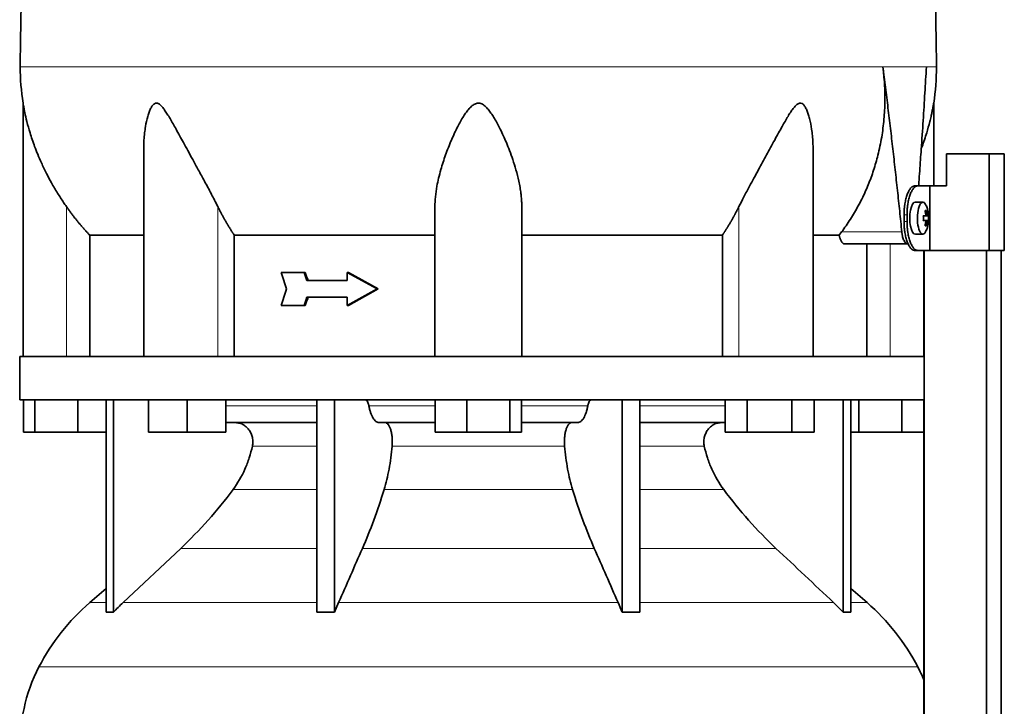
# Model space of a CAD drawing. Header units: millimetres. Extents: x 441 to 1325, y -1124 to 1309.
# Tile 22 of 26: x 949 to 1255, y 382 to 595. Entities that reach past the tile are written whole.
import ezdxf

# ---------------------------------------------------------------- set-up
doc = ezdxf.new("R2010")
doc.units = ezdxf.units.MM
for name, color, linetype in [('LOW_334-1', 7, 'Continuous'), ('M5X8_UNI7687', 7, 'Continuous'), ('VSI344-454_TERMI', 7, 'Continuous'), ('VSI344-454_TESTA', 7, 'Continuous'), ('VSI344_DIFFUSORE', 7, 'Continuous')]:
    doc.layers.add(name, color=color, linetype=linetype)

# ---------------------------------------------------------------- blocks, each defined once
blk = doc.blocks.new('SE3')
at = {"layer": 'LOW_334-1', "color": 7, "linetype": 'Continuous', "lineweight": 35}
for p, q in [((1230.29, 523.51), (1230.29, 490.51)), ((1230.36, 523.51), (1230.36, 281.51)), ((1249.75, 281.51), (1249.75, 523.51)), ((1254.3, 281.51), (1254.3, 523.51)), ((1230.35, 477.01), (1230.35, 490.51)), ((1230.29, 477.01), (1230.29, 281.51))]:
    blk.add_line(p, q, dxfattribs=at)
at = {"layer": 'M5X8_UNI7687', "color": 7, "linetype": 'Continuous', "lineweight": 35}
for p, q in [((1230.01, 538.44), (1227.66, 538.51)), ((1231.17, 535.84), (1230.76, 535.54)), ((1230.13, 534.16), (1230.72, 534.22)), ((1230.72, 532.8), (1230.13, 532.85)), ((1231.73, 534.2), (1230.14, 534.08)), ((1231.73, 532.81), (1230.14, 532.93)), ((1231.17, 531.17), (1230.76, 531.48)), ((1227.66, 528.51), (1230.01, 528.58))]:
    blk.add_line(p, q, dxfattribs=at)
at = {"layer": 'M5X8_UNI7687', "color": 4, "linetype": 'Continuous', "lineweight": 9}
for p, q in [((1230.13, 534.16), (1230.71, 534.22)), ((1230.71, 532.8), (1230.13, 532.85)), ((1231.54, 534.22), (1230.14, 534.09)), ((1230.14, 532.92), (1231.54, 532.8)), ((1230.88, 534.67), (1231.36, 534.72)), ((1231.36, 532.3), (1230.87, 532.34))]:
    blk.add_line(p, q, dxfattribs=at)
at = {"layer": 'M5X8_UNI7687', "color": 7, "linetype": 'Continuous', "lineweight": 35}
for centre, radius, start, end in [((1221.82, 533.51), 10, 337.7946, 22.2054), ((1222.14, 533.51), 9.62, 355.8727, 4.1273)]:
    blk.add_arc(centre, radius, start, end, dxfattribs=at)
for centre, major_axis, ratio, start_param, end_param in [((1229.99, 533.51), (0, -4.93), 0.34202, 2.444185, 6.283185), ((1227.64, 533.51), (0, 5), 0.34202, 0, 3.151709), ((1223.89, 530.44), (7.67, 5.19), 0.199978, 0.212267, 0.361959), ((1221.88, 533.51), (0, 10), 0.906308, 4.833518, 4.948078), ((1221.78, 533.51), (0, 10), 0.965926, 4.833518, 4.948078), ((1221.83, 533.35), (9.97, 0.82), 0.029809, 0.468971, 0.583531), ((1224.94, 533.51), (0, -9.26), 0.562348, 1.49595, 1.645642), ((1221.83, 533.66), (9.97, -0.82), 0.029809, -0.583531, -0.468971), ((1221.83, 533.35), (9.97, 0.82), 0.029809, 0.112154, 0.226713), ((1221.83, 533.66), (9.97, -0.82), 0.029809, -0.226713, -0.112154), ((1229.99, 533.51), (0, -4.93), 0.34202, 0, 0.697408), ((1221.88, 533.51), (0, -10), 0.906308, 1.335108, 1.449667), ((1223.89, 536.57), (7.67, -5.19), 0.199978, -0.361959, -0.212267), ((1221.78, 533.51), (0, -10), 0.965926, 1.335108, 1.449667)]:
    blk.add_ellipse(centre, major_axis=major_axis, ratio=ratio, start_param=start_param, end_param=end_param, dxfattribs=at)
for points in [[(1230.71, 534.22), (1230.72, 534.22), (1230.73, 534.22), (1230.75, 534.23), (1230.77, 534.24), (1230.79, 534.26), (1230.81, 534.28), (1230.82, 534.3), (1230.84, 534.33), (1230.85, 534.36), (1230.86, 534.4), (1230.87, 534.44), (1230.88, 534.48), (1230.88, 534.53), (1230.89, 534.57), (1230.89, 534.62), (1230.88, 534.66), (1230.88, 534.7), (1230.88, 534.72)], [(1230.88, 532.3), (1230.88, 532.32), (1230.88, 532.35), (1230.89, 532.4), (1230.89, 532.44), (1230.88, 532.49), (1230.88, 532.53), (1230.87, 532.57), (1230.86, 532.61), (1230.85, 532.65), (1230.84, 532.68), (1230.82, 532.71), (1230.81, 532.74), (1230.79, 532.76), (1230.77, 532.77), (1230.75, 532.79), (1230.73, 532.79), (1230.72, 532.8), (1230.71, 532.8)], [(1231.36, 534.72), (1231.37, 534.7), (1231.37, 534.66), (1231.38, 534.62), (1231.39, 534.57), (1231.4, 534.53), (1231.4, 534.48), (1231.42, 534.44), (1231.43, 534.4), (1231.44, 534.36), (1231.45, 534.33), (1231.46, 534.3), (1231.48, 534.28), (1231.49, 534.26), (1231.5, 534.24), (1231.51, 534.23), (1231.52, 534.22), (1231.53, 534.22), (1231.54, 534.22)], [(1231.54, 532.8), (1231.53, 532.8), (1231.52, 532.79), (1231.51, 532.79), (1231.5, 532.77), (1231.49, 532.76), (1231.48, 532.74), (1231.46, 532.71), (1231.45, 532.68), (1231.44, 532.65), (1231.43, 532.61), (1231.42, 532.57), (1231.4, 532.53), (1231.4, 532.49), (1231.39, 532.44), (1231.38, 532.4), (1231.37, 532.35), (1231.37, 532.32), (1231.36, 532.3)]]:
    blk.add_open_spline(points, degree=3, dxfattribs=at)
at = {"layer": 'VSI344-454_TERMI', "color": 7, "linetype": 'Continuous', "lineweight": 35}
for p, q in [((1250.63, 553.51), (1237.29, 553.51)), ((1237.29, 553.51), (1237.29, 543.51)), ((1255.31, 553.51), (1250.63, 553.51)), ((1250.63, 553.51), (1250.63, 523.51)), ((1255.31, 553.51), (1255.31, 523.51)), ((1227.37, 543.51), (1228.3, 543.51)), ((1228.3, 543.51), (1232.16, 543.51)), ((1232.16, 523.51), (1232.16, 543.51)), ((1232.16, 543.51), (1237.29, 543.51)), ((1224.14, 532.51), (1224.14, 534.51)), ((1225.07, 532.51), (1225.07, 534.51)), ((1228.3, 523.51), (1227.37, 523.51)), ((1228.3, 523.51), (1232.16, 523.51)), ((1250.63, 523.51), (1232.16, 523.51)), ((1255.31, 523.51), (1250.63, 523.51))]:
    blk.add_line(p, q, dxfattribs=at)
at = {"layer": 'VSI344-454_TERMI', "color": 4, "linetype": 'Continuous', "lineweight": 9}
for p, q in [((1224.14, 534.51), (1225.07, 534.51)), ((1225.07, 532.51), (1224.14, 532.51))]:
    blk.add_line(p, q, dxfattribs=at)
at = {"layer": 'VSI344-454_TERMI', "color": 7, "linetype": 'Continuous', "lineweight": 35}
for points, knots in [([(1224.14, 534.51), (1224.14, 534.61), (1224.14, 534.8), (1224.15, 535.1), (1224.16, 535.39), (1224.17, 535.68), (1224.19, 535.97), (1224.21, 536.26), (1224.23, 536.55), (1224.26, 536.83), (1224.29, 537.12), (1224.33, 537.4), (1224.37, 537.68), (1224.44, 538.14), (1224.55, 538.76), (1224.72, 539.51), (1224.92, 540.23), (1225.14, 540.88), (1225.38, 541.48), (1225.64, 542), (1225.91, 542.46), (1226.17, 542.79), (1226.39, 543.04), (1226.59, 543.21), (1226.78, 543.34), (1226.98, 543.44), (1227.18, 543.5), (1227.31, 543.5), (1227.37, 543.51)], [0, 0, 0, 0, 0.020997, 0.041894, 0.062714, 0.083478, 0.10421, 0.124932, 0.145667, 0.166438, 0.187266, 0.208175, 0.229186, 0.250321, 0.312381, 0.374613, 0.43743, 0.499971, 0.5625, 0.625324, 0.687531, 0.7496, 0.791733, 0.833468, 0.874982, 0.916455, 0.958068, 1, 1, 1, 1]), ([(1228.3, 543.51), (1228.26, 543.51), (1228.2, 543.5), (1228.1, 543.49), (1228, 543.47), (1227.9, 543.43), (1227.8, 543.39), (1227.71, 543.34), (1227.61, 543.28), (1227.51, 543.2), (1227.41, 543.12), (1227.31, 543.03), (1227.22, 542.93), (1227.06, 542.75), (1226.84, 542.46), (1226.56, 542), (1226.3, 541.48), (1226.06, 540.88), (1225.84, 540.23), (1225.64, 539.51), (1225.47, 538.76), (1225.34, 538.05), (1225.25, 537.4), (1225.18, 536.84), (1225.13, 536.26), (1225.09, 535.68), (1225.07, 535.1), (1225.07, 534.7), (1225.07, 534.51)], [0, 0, 0, 0, 0.021018, 0.041934, 0.062771, 0.083551, 0.104296, 0.125029, 0.145772, 0.166549, 0.18738, 0.20829, 0.2293, 0.250431, 0.312491, 0.374707, 0.437523, 0.500061, 0.56259, 0.62542, 0.687635, 0.749712, 0.791848, 0.833577, 0.875076, 0.916525, 0.958107, 1, 1, 1, 1]), ([(1227.37, 523.51), (1227.34, 523.51), (1227.27, 523.51), (1227.18, 523.52), (1227.08, 523.55), (1226.98, 523.58), (1226.88, 523.62), (1226.78, 523.68), (1226.69, 523.74), (1226.59, 523.81), (1226.49, 523.89), (1226.39, 523.98), (1226.29, 524.08), (1226.13, 524.26), (1225.91, 524.55), (1225.64, 525.01), (1225.38, 525.54), (1225.14, 526.13), (1224.92, 526.79), (1224.72, 527.5), (1224.55, 528.26), (1224.42, 528.97), (1224.33, 529.61), (1224.26, 530.18), (1224.21, 530.75), (1224.17, 531.33), (1224.15, 531.92), (1224.15, 532.31), (1224.14, 532.51)], [0, 0, 0, 0, 0.021018, 0.041935, 0.062772, 0.083552, 0.104298, 0.125031, 0.145774, 0.166551, 0.187383, 0.208292, 0.229302, 0.250433, 0.312493, 0.374709, 0.437524, 0.500062, 0.56259, 0.62542, 0.687635, 0.749712, 0.791848, 0.833577, 0.875075, 0.916525, 0.958107, 1, 1, 1, 1]), ([(1225.07, 532.51), (1225.07, 532.41), (1225.07, 532.21), (1225.07, 531.92), (1225.08, 531.62), (1225.09, 531.33), (1225.11, 531.04), (1225.13, 530.75), (1225.16, 530.46), (1225.18, 530.18), (1225.21, 529.9), (1225.25, 529.61), (1225.29, 529.34), (1225.36, 528.88), (1225.47, 528.26), (1225.64, 527.5), (1225.84, 526.79), (1226.06, 526.13), (1226.3, 525.54), (1226.56, 525.01), (1226.84, 524.55), (1227.09, 524.22), (1227.31, 523.98), (1227.51, 523.81), (1227.71, 523.67), (1227.9, 523.58), (1228.1, 523.52), (1228.23, 523.51), (1228.3, 523.51)], [0, 0, 0, 0, 0.020997, 0.041894, 0.062713, 0.083478, 0.10421, 0.124932, 0.145667, 0.166438, 0.187266, 0.208174, 0.229186, 0.250321, 0.31238, 0.374613, 0.43743, 0.499972, 0.562502, 0.625326, 0.687533, 0.749602, 0.791735, 0.83347, 0.874983, 0.916456, 0.958069, 1, 1, 1, 1])]:
    blk.add_open_spline(points, degree=3, knots=knots, dxfattribs=at)
at = {"layer": 'VSI344-454_TESTA', "color": 4, "linetype": 'Continuous', "lineweight": 9}
for p, q in [((1231.09, 580.54), (1217.58, 580.54)), ((963.86, 490.51), (963.86, 537.08)), ((1010.89, 490.51), (1010.89, 537.08)), ((1172.82, 490.51), (1172.82, 537.08)), ((1204.72, 529.21), (1223.46, 529.21)), ((1219.86, 490.51), (1219.86, 525.51))]:
    blk.add_line(p, q, dxfattribs=at)
at = {"layer": 'VSI344-454_TESTA', "color": 7, "linetype": 'Continuous', "lineweight": 35}
for p, q in [((950.36, 569.25), (950.36, 490.51)), ((1233.36, 543.51), (1233.36, 569.25)), ((987.85, 554.88), (987.85, 490.51)), ((1195.87, 490.51), (1195.87, 554.88)), ((1078.36, 490.51), (1078.36, 537.08)), ((1105.36, 490.51), (1105.36, 537.08)), ((971.11, 528.21), (971.11, 490.51)), ((1016.02, 528.21), (1016.02, 490.51)), ((1167.69, 528.21), (1167.69, 490.51)), ((1203.99, 528.21), (1195.98, 528.21)), ((1203.99, 528.21), (1204.72, 529.21)), ((1205.63, 525.51), (1225.23, 525.51)), ((1212.61, 525.51), (1212.61, 490.51)), ((1037.69, 516.67), (1030.54, 516.67)), ((1038.08, 516.67), (1037.69, 516.67)), ((1051.08, 514.09), (1038.54, 514.09)), ((1051.46, 516.67), (1051.08, 516.67)), ((1060.37, 511.51), (1051.08, 516.67)), ((1051.08, 516.67), (1051.08, 514.09)), ((1060.76, 511.51), (1051.46, 516.67)), ((1060.37, 511.51), (1051.08, 506.34)), ((1060.76, 511.51), (1051.46, 506.34)), ((1060.76, 511.51), (1060.37, 511.51)), ((1051.08, 508.92), (1038.54, 508.92)), ((1051.08, 508.92), (1051.08, 506.34)), ((1037.69, 506.34), (1030.54, 506.34)), ((1038.08, 506.34), (1037.69, 506.34)), ((1051.46, 506.34), (1051.08, 506.34))]:
    blk.add_line(p, q, dxfattribs=at)
for centre, start, end in [((1025.82, 580.63), 180.0677, 188.5808), ((1157.9, 580.63), 351.4198, 359.9323)]:
    blk.add_arc(centre, 76.32, start, end, dxfattribs=at)
for points, degree, knots in [([(976.6, 716.96), (975.14, 712.09), (971.18, 702.25), (963.92, 687.09), (957.73, 670.74), (953.99, 654.21), (951.77, 638.07), (950.52, 622.1), (949.85, 606.22), (949.64, 592.44), (949.5, 583.89), (949.5, 580.54)], 3, [0, 0, 0, 0, 0.117079, 0.240569, 0.360617, 0.476421, 0.590288, 0.703407, 0.816259, 0.929029, 1, 1, 1, 1]), ([(1207.12, 716.96), (1208.58, 712.09), (1212.54, 702.25), (1219.8, 687.09), (1225.98, 670.74), (1229.73, 654.21), (1231.95, 638.07), (1233.2, 622.1), (1233.87, 606.22), (1234.07, 592.44), (1234.21, 583.89), (1234.21, 580.54)], 3, [0, 0, 0, 0, 0.117079, 0.240569, 0.360617, 0.476421, 0.590288, 0.703407, 0.816259, 0.929029, 1, 1, 1, 1]), ([(1204.72, 529.21), (1205.19, 529.86), (1206.15, 531.15), (1207.48, 533.16), (1208.75, 535.21), (1209.93, 537.31), (1211.04, 539.45), (1212.08, 541.63), (1213.03, 543.86), (1213.9, 546.11), (1214.69, 548.4), (1215.41, 550.72), (1216.32, 554.12), (1217.26, 558.61), (1217.97, 564.2), (1218.25, 569.73), (1218.15, 575.17), (1217.77, 578.76), (1217.58, 580.54)], 3, [0, 0, 0, 0, 0.045711, 0.091341, 0.13689, 0.182361, 0.227753, 0.273067, 0.318303, 0.363461, 0.408543, 0.453547, 0.498475, 0.603623, 0.706356, 0.806668, 0.904552, 1, 1, 1, 1]), ([(1228.67, 543.51), (1228.7, 543.89), (1228.81, 545.45), (1229.01, 548.15), (1229.25, 551.56), (1229.62, 556.78), (1230.08, 563.71), (1230.61, 572.26), (1230.93, 577.82), (1231.09, 580.54)], 3, [0.2784568, 0.2784568, 0.2784568, 0.2784568, 0.3008671, 0.3697767, 0.4361634, 0.5000272, 0.6747049, 0.8413625, 1, 1, 1, 1]), ([(963.86, 537.08), (963.55, 537.53), (962.93, 538.43), (962, 539.84), (961.06, 541.33), (960.12, 542.89), (958.96, 544.91), (957.57, 547.51), (956.15, 550.46), (954.94, 553.27), (953.72, 556.39), (952.56, 559.8), (951.58, 563.35), (950.97, 565.96), (950.66, 567.56), (950.49, 568.48), (950.39, 569.06), (950.36, 569.25), (950.36, 569.25)], 3, [0, 0, 0, 0, 0.0207315, 0.0423915, 0.0649855, 0.0885178, 0.1129927, 0.1557981, 0.2041241, 0.2433105, 0.2789295, 0.3409942, 0.392778, 0.4359518, 0.4604978, 0.4716154, 0.4871189, 0.4999917, 0.4999917, 0.4999917, 0.4999917]), ([(1010.89, 537.08), (1010.68, 537.52), (1010.24, 538.4), (1009.53, 539.77), (1008.72, 541.32), (1007.79, 543.08), (1006.47, 545.51), (1004.9, 548.4), (1003.16, 551.56), (1001.62, 554.38), (1000.26, 556.88), (999.05, 559.09), (997.67, 561.6), (996.41, 563.85), (995.22, 565.83), (994.4, 567.07), (993.61, 568.11), (992.81, 568.91), (991.97, 569.33), (991.16, 569.14), (990.51, 568.48), (989.98, 567.56), (989.51, 566.42), (988.92, 564.56), (988.46, 562.39), (988.11, 559.91), (987.92, 557.74), (987.85, 556.03), (987.85, 555.07), (987.85, 554.88)], 3, [0, 0, 0, 0, 0.020247, 0.0413012, 0.0631676, 0.0911499, 0.1206822, 0.1725651, 0.2189806, 0.2600001, 0.2962057, 0.3283254, 0.3570821, 0.4069553, 0.4285992, 0.4484587, 0.4665056, 0.4826091, 0.4971306, 0.5113122, 0.5266668, 0.543344, 0.562023, 0.5826937, 0.6304427, 0.6595254, 0.6923195, 0.7261108, 0.7344062, 0.7344062, 0.7344062, 0.7344062]), ([(1105.36, 537.08), (1105.35, 537.52), (1105.34, 538.4), (1105.25, 539.77), (1105.08, 541.32), (1104.81, 543.08), (1104.34, 545.51), (1103.61, 548.4), (1102.62, 551.56), (1101.61, 554.38), (1100.61, 556.88), (1099.65, 559.09), (1098.46, 561.6), (1097.27, 563.85), (1096.04, 565.83), (1095.14, 567.07), (1094.22, 568.11), (1093.23, 568.91), (1092.11, 569.33), (1090.93, 569.14), (1089.91, 568.48), (1088.98, 567.56), (1088.09, 566.42), (1086.85, 564.56), (1085.66, 562.39), (1084.44, 559.91), (1083.47, 557.74), (1082.53, 555.46), (1081.38, 552.41), (1080.34, 549.23), (1079.5, 546), (1078.9, 543.16), (1078.45, 540.19), (1078.39, 538.09), (1078.36, 537.08)], 3, [0, 0, 0, 0, 0.020247, 0.041301, 0.063168, 0.09115, 0.120682, 0.172565, 0.218981, 0.26, 0.296206, 0.328325, 0.357082, 0.406955, 0.428599, 0.448459, 0.466506, 0.482609, 0.497131, 0.511312, 0.526667, 0.543344, 0.562023, 0.582694, 0.630443, 0.659525, 0.692319, 0.726111, 0.759233, 0.82594, 0.865768, 0.902245, 0.953307, 1, 1, 1, 1]), ([(1195.87, 554.88), (1195.87, 555.57), (1195.83, 557.01), (1195.69, 559.09), (1195.39, 561.6), (1194.96, 563.85), (1194.41, 565.83), (1193.96, 567.07), (1193.44, 568.11), (1192.85, 568.91), (1192.1, 569.33), (1191.24, 569.14), (1190.44, 568.48), (1189.66, 567.56), (1188.88, 566.42), (1187.72, 564.56), (1186.49, 562.39), (1185.12, 559.91), (1183.93, 557.74), (1182.69, 555.46), (1181.02, 552.41), (1179.28, 549.23), (1177.51, 546), (1175.97, 543.16), (1174.39, 540.19), (1173.33, 538.09), (1172.82, 537.08)], 3, [0.2656245, 0.2656245, 0.2656245, 0.2656245, 0.2962057, 0.3283254, 0.3570821, 0.4069553, 0.4285992, 0.4484587, 0.4665056, 0.4826091, 0.4971306, 0.5113122, 0.5266668, 0.543344, 0.562023, 0.5826937, 0.6304427, 0.6595254, 0.6923195, 0.7261108, 0.7592332, 0.8259403, 0.8657684, 0.9022453, 0.9533075, 1, 1, 1, 1]), ([(1233.36, 569.25), (1233.36, 569.25), (1233.36, 569.25), (1233.33, 569.06), (1233.21, 568.4), (1233.04, 567.46), (1232.81, 566.33), (1232.52, 564.98), (1232.01, 562.89), (1231.15, 559.78), (1230.2, 556.97), (1229.58, 555.34), (1229.5, 555.13)], 3, [0.4999935, 0.4999935, 0.4999935, 0.4999935, 0.5000341, 0.5129562, 0.5284792, 0.5444389, 0.5641957, 0.583938, 0.6074587, 0.6593255, 0.7214848, 0.730703, 0.730703, 0.730703, 0.730703]), ([(971.11, 528.21), (969.11, 530.31), (967.3, 532.53), (965.5, 534.74), (963.86, 537.08)], 2, [0, 0, 0, 0.5, 0.5, 1, 1, 1]), ([(1016.02, 528.21), (1014.61, 530.31), (1013.33, 532.53), (1012.05, 534.74), (1010.89, 537.08)], 2, [0, 0, 0, 0.5, 0.5, 1, 1, 1]), ([(1172.82, 537.08), (1171.66, 534.74), (1170.39, 532.53), (1169.11, 530.31), (1167.69, 528.21)], 2, [0, 0, 0, 0.5, 0.5, 1, 1, 1]), ([(971.11, 528.21), (971.74, 528.21), (972.77, 528.21), (975.62, 528.21), (977.43, 528.21), (981.79, 528.21), (984.34, 528.21), (987.4, 528.21), (987.57, 528.21), (987.74, 528.21)], 3, [0, 0, 0, 0, 0.25, 0.25, 0.5, 0.5, 0.75, 0.75, 0.764371, 0.764371, 0.764371, 0.764371]), ([(1016.02, 528.21), (1020.47, 528.21), (1025.18, 528.21), (1034.99, 528.21), (1040.1, 528.21), (1050.63, 528.21), (1056.04, 528.21), (1067.08, 528.21), (1072.7, 528.21), (1078.36, 528.21)], 3, [0, 0, 0, 0, 0.25, 0.25, 0.5, 0.5, 0.75, 0.75, 1, 1, 1, 1]), ([(1105.36, 528.21), (1111.02, 528.21), (1116.64, 528.21), (1127.67, 528.21), (1133.09, 528.21), (1143.62, 528.21), (1148.73, 528.21), (1158.54, 528.21), (1163.24, 528.21), (1167.69, 528.21)], 3, [0, 0, 0, 0, 0.25, 0.25, 0.5, 0.5, 0.75, 0.75, 1, 1, 1, 1]), ([(1205.63, 525.51), (1205.6, 525.51), (1205.55, 525.51), (1205.47, 525.53), (1205.39, 525.55), (1205.31, 525.59), (1205.23, 525.63), (1205.1, 525.73), (1204.91, 525.9), (1204.69, 526.22), (1204.48, 526.61), (1204.33, 526.99), (1204.21, 527.34), (1204.13, 527.62), (1204.06, 527.91), (1204.01, 528.11), (1203.99, 528.21)], 3, [0, 0, 0, 0, 0.041685, 0.083129, 0.124417, 0.165635, 0.206869, 0.248205, 0.373034, 0.498358, 0.621809, 0.745536, 0.809628, 0.873199, 0.936554, 1, 1, 1, 1]), ([(1223.46, 529.21), (1223.47, 529.14), (1223.48, 528.99), (1223.51, 528.76), (1223.55, 528.55), (1223.58, 528.33), (1223.62, 528.13), (1223.67, 527.93), (1223.75, 527.56), (1223.9, 527.07), (1224.13, 526.52), (1224.38, 526.08), (1224.61, 525.81), (1224.8, 525.65), (1224.94, 525.57), (1225.08, 525.52), (1225.18, 525.51), (1225.23, 525.51)], 3, [0, 0, 0, 0, 0.036137, 0.072006, 0.107687, 0.143258, 0.1788, 0.214393, 0.250117, 0.375419, 0.499764, 0.624342, 0.749875, 0.812239, 0.874428, 0.936872, 1, 1, 1, 1])]:
    blk.add_open_spline(points, degree=degree, knots=knots, dxfattribs=at)
at = {"layer": 'VSI344-454_TESTA', "color": 4, "linetype": 'Continuous', "lineweight": 9}
for points, weights in [([(949.5, 580.54), (949.5, 580.54), (1130.23, 580.54), (1217.58, 580.54)], [1, 0.494458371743, 0.494458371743, 1]), ([(1231.09, 580.54), (1233.17, 580.54), (1234.21, 580.54), (1234.21, 580.54)], [1, 0.996331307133, 0.996331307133, 1])]:
    blk.add_rational_spline(points, weights, degree=3, dxfattribs=at)
at = {"layer": 'VSI344-454_TESTA', "color": 7, "linetype": 'Continuous', "lineweight": 35}
for points, degree in [([(1223.46, 529.21), (1220.82, 554.99), (1217.58, 580.54)], 2), ([(1032.19, 511.51), (1031.64, 513.23), (1031.09, 514.95), (1030.54, 516.67)], 3), ([(1038.54, 514.09), (1038.26, 514.95), (1037.98, 515.81), (1037.69, 516.67)], 3), ([(1038.92, 514.09), (1038.64, 514.95), (1038.36, 515.81), (1038.08, 516.67)], 3), ([(1032.19, 511.51), (1031.64, 509.79), (1031.09, 508.06), (1030.54, 506.34)], 3), ([(1038.54, 508.92), (1038.26, 508.06), (1037.98, 507.2), (1037.69, 506.34)], 3), ([(1038.92, 508.92), (1038.64, 508.06), (1038.36, 507.2), (1038.08, 506.34)], 3)]:
    blk.add_open_spline(points, degree=degree, dxfattribs=at)
at = {"layer": 'VSI344_DIFFUSORE', "color": 7, "linetype": 'Continuous', "lineweight": 35}
for p, q in [((949.36, 490.51), (1230.35, 490.51)), ((949.36, 490.51), (949.36, 477.01)), ((949.36, 477.01), (1230.35, 477.01)), ((950.47, 467.01), (950.47, 477.01)), ((954.06, 467.01), (954.06, 477.01)), ((967.44, 467.01), (967.44, 477.01)), ((976.15, 411.04), (976.15, 477.01)), ((978.45, 411.04), (978.45, 477.01)), ((989.35, 467.01), (989.35, 477.01)), ((1001.35, 467.01), (1001.35, 477.01)), ((1013.35, 467.01), (1013.35, 477.01)), ((1041.63, 411.04), (1041.63, 477.01)), ((1047.18, 411.04), (1047.18, 477.01)), ((1078.47, 467.01), (1078.47, 477.01)), ((1088.27, 467.01), (1088.27, 477.01)), ((1101.66, 467.01), (1101.66, 477.01)), ((1105.24, 467.01), (1105.24, 477.01)), ((1136.54, 411.04), (1136.54, 477.01)), ((1142.08, 411.04), (1142.08, 477.01)), ((1168.51, 467.01), (1168.51, 477.01)), ((1175.44, 467.01), (1175.44, 477.01)), ((1189.3, 467.01), (1189.3, 477.01)), ((1196.22, 467.01), (1196.22, 477.01)), ((1205.27, 411.04), (1205.27, 477.01)), ((1207.57, 411.04), (1207.57, 477.01)), ((1210.06, 467.01), (1210.06, 477.01)), ((1223.44, 467.01), (1223.44, 477.01)), ((1041.63, 470.01), (1013.35, 470.01)), ((1078.47, 470.01), (1060.97, 470.01)), ((1122.74, 470.01), (1105.24, 470.01)), ((1168.51, 470.01), (1142.08, 470.01)), ((954.06, 467.01), (950.47, 467.01)), ((967.44, 467.01), (954.06, 467.01)), ((976.15, 467.01), (967.44, 467.01)), ((1001.35, 467.01), (989.35, 467.01)), ((1013.35, 467.01), (1001.35, 467.01)), ((1088.27, 467.01), (1078.47, 467.01)), ((1101.66, 467.01), (1088.27, 467.01)), ((1105.24, 467.01), (1101.66, 467.01)), ((1175.44, 467.01), (1168.51, 467.01)), ((1189.3, 467.01), (1175.44, 467.01)), ((1196.22, 467.01), (1189.3, 467.01)), ((1210.06, 467.01), (1207.57, 467.01)), ((1223.44, 467.01), (1210.06, 467.01)), ((1230.29, 467.01), (1223.44, 467.01)), ((999.37, 430.91), (981.44, 414.05)), ((976.15, 418.47), (971.07, 414.05)), ((1212.65, 414.05), (1207.57, 418.47)), ((1047.18, 411.04), (1048.42, 414.05)), ((1202.27, 414.05), (1205.27, 411.04)), ((1041.63, 411.04), (1047.18, 411.04)), ((1205.27, 411.04), (1207.57, 411.04))]:
    blk.add_line(p, q, dxfattribs=at)
at = {"layer": 'VSI344_DIFFUSORE', "color": 4, "linetype": 'Continuous', "lineweight": 9}
for p, q in [((1013.35, 475.22), (1041.63, 475.22)), ((1057.85, 475.22), (1078.47, 475.22)), ((1105.24, 475.22), (1125.87, 475.22)), ((1142.08, 475.22), (1168.51, 475.22)), ((1041.63, 462.67), (1021.63, 462.67)), ((1118.65, 462.67), (1065.07, 462.67)), ((1162.08, 462.67), (1142.08, 462.67)), ((1015.62, 449.21), (1041.63, 449.21)), ((1062.57, 449.21), (1121.14, 449.21)), ((1142.08, 449.21), (1168.1, 449.21)), ((999.37, 430.91), (1041.63, 430.91)), ((1055.84, 430.91), (1127.87, 430.91)), ((1142.08, 430.91), (1184.35, 430.91)), ((976.15, 414.05), (971.07, 414.05)), ((981.44, 414.05), (1041.63, 414.05)), ((1048.42, 414.05), (1135.3, 414.05)), ((1142.08, 414.05), (1202.27, 414.05)), ((1207.57, 414.05), (1212.65, 414.05)), ((955.28, 394.06), (1228.43, 394.06))]:
    blk.add_line(p, q, dxfattribs=at)
at = {"layer": 'VSI344_DIFFUSORE', "color": 7, "linetype": 'Continuous', "lineweight": 35}
for centre, radius, start, end in [((1016.03, 362.33), 68.53, 131, 152.418), ((1167.69, 362.33), 68.53, 27.582, 49), ((999.53, 370.95), 49.92, 152.418, 183.9452), ((1184.18, 370.95), 49.92, 22.5431, 27.582)]:
    blk.add_arc(centre, radius, start, end, dxfattribs=at)
for points, knots in [([(1056.78, 477.01), (1056.83, 477.01), (1056.89, 477), (1057, 476.96), (1057.05, 476.92), (1057.21, 476.8), (1057.32, 476.68), (1057.51, 476.36), (1057.59, 476.17), (1057.7, 475.84), (1057.74, 475.73), (1057.8, 475.48), (1057.82, 475.35), (1057.85, 475.22)], [0, 0, 0, 0, 0.125, 0.125, 0.25, 0.25, 0.5, 0.5, 0.75, 0.75, 0.875, 0.875, 1, 1, 1, 1]), ([(1060.97, 470.01), (1060.81, 470.01), (1060.65, 470.04), (1060.32, 470.16), (1060.16, 470.25), (1059.85, 470.49), (1059.7, 470.64), (1059.4, 470.99), (1059.25, 471.19), (1058.84, 471.89), (1058.59, 472.44), (1058.27, 473.41), (1058.17, 473.75), (1057.99, 474.47), (1057.91, 474.84), (1057.85, 475.22)], [0, 0, 0, 0, 0.125, 0.125, 0.25, 0.25, 0.375, 0.375, 0.5, 0.5, 0.75, 0.75, 0.875, 0.875, 1, 1, 1, 1]), ([(1122.74, 470.01), (1122.91, 470.01), (1123.07, 470.04), (1123.39, 470.16), (1123.55, 470.25), (1123.86, 470.49), (1124.02, 470.64), (1124.32, 470.99), (1124.46, 471.19), (1124.88, 471.89), (1125.12, 472.44), (1125.45, 473.41), (1125.55, 473.75), (1125.72, 474.47), (1125.8, 474.84), (1125.87, 475.22)], [0, 0, 0, 0, 0.125, 0.125, 0.25, 0.25, 0.375, 0.375, 0.5, 0.5, 0.75, 0.75, 0.875, 0.875, 1, 1, 1, 1]), ([(1126.94, 477.01), (1126.88, 477.01), (1126.83, 477), (1126.72, 476.96), (1126.66, 476.92), (1126.5, 476.8), (1126.4, 476.68), (1126.21, 476.36), (1126.12, 476.17), (1126.01, 475.84), (1125.98, 475.73), (1125.92, 475.48), (1125.89, 475.35), (1125.87, 475.22)], [0, 0, 0, 0, 0.125, 0.125, 0.25, 0.25, 0.5, 0.5, 0.75, 0.75, 0.875, 0.875, 1, 1, 1, 1]), ([(1021.63, 462.67), (1021.73, 463.11), (1021.77, 463.56), (1021.77, 464.46), (1021.73, 464.9), (1021.59, 465.56), (1021.53, 465.78), (1021.39, 466.21), (1021.31, 466.41), (1021.04, 467.02), (1020.82, 467.4), (1020.43, 467.93), (1020.29, 468.09), (1020, 468.41), (1019.84, 468.56), (1019.52, 468.84), (1019.35, 468.97), (1019, 469.21), (1018.82, 469.32), (1018.25, 469.61), (1017.86, 469.76), (1017.26, 469.91), (1017.05, 469.94), (1016.64, 469.99), (1016.43, 470.01), (1016.23, 470.01)], [0, 0, 0, 0, 0.125, 0.125, 0.25, 0.25, 0.3125, 0.3125, 0.375, 0.375, 0.5, 0.5, 0.5625, 0.5625, 0.625, 0.625, 0.6875, 0.6875, 0.75, 0.75, 0.875, 0.875, 0.9375, 0.9375, 1, 1, 1, 1]), ([(1062.83, 470.01), (1063, 470.01), (1063.17, 469.96), (1063.51, 469.76), (1063.67, 469.61), (1063.98, 469.22), (1064.12, 468.98), (1064.4, 468.41), (1064.52, 468.1), (1064.73, 467.4), (1064.82, 467.01), (1064.97, 466.21), (1065.03, 465.78), (1065.11, 464.9), (1065.12, 464.46), (1065.12, 463.56), (1065.1, 463.11), (1065.07, 462.67)], [0, 0, 0, 0, 0.125, 0.125, 0.25, 0.25, 0.375, 0.375, 0.5, 0.5, 0.625, 0.625, 0.75, 0.75, 0.875, 0.875, 1, 1, 1, 1]), ([(1120.89, 470.01), (1120.72, 470.01), (1120.55, 469.96), (1120.21, 469.76), (1120.05, 469.61), (1119.74, 469.22), (1119.59, 468.98), (1119.32, 468.41), (1119.2, 468.1), (1118.99, 467.4), (1118.89, 467.01), (1118.75, 466.21), (1118.69, 465.78), (1118.61, 464.9), (1118.59, 464.46), (1118.59, 463.56), (1118.61, 463.11), (1118.65, 462.67)], [0, 0, 0, 0, 0.125, 0.125, 0.25, 0.25, 0.375, 0.375, 0.5, 0.5, 0.625, 0.625, 0.75, 0.75, 0.875, 0.875, 1, 1, 1, 1]), ([(1162.08, 462.67), (1161.99, 463.11), (1161.94, 463.56), (1161.94, 464.46), (1161.99, 464.9), (1162.13, 465.56), (1162.19, 465.78), (1162.32, 466.21), (1162.41, 466.41), (1162.68, 467.02), (1162.9, 467.4), (1163.28, 467.93), (1163.42, 468.09), (1163.72, 468.41), (1163.87, 468.56), (1164.2, 468.84), (1164.37, 468.97), (1164.72, 469.21), (1164.9, 469.32), (1165.46, 469.61), (1165.85, 469.76), (1166.46, 469.91), (1166.66, 469.94), (1167.08, 469.99), (1167.28, 470.01), (1167.49, 470.01)], [0, 0, 0, 0, 0.125, 0.125, 0.25, 0.25, 0.3125, 0.3125, 0.375, 0.375, 0.5, 0.5, 0.5625, 0.5625, 0.625, 0.625, 0.6875, 0.6875, 0.75, 0.75, 0.875, 0.875, 0.9375, 0.9375, 1, 1, 1, 1]), ([(1015.62, 449.21), (1017.07, 451.16), (1018.31, 453.28), (1019.84, 456.71), (1020.29, 457.88), (1021.06, 460.25), (1021.38, 461.45), (1021.63, 462.67)], [0, 0, 0, 0, 0.5, 0.5, 0.75, 0.75, 1, 1, 1, 1]), ([(1065.07, 462.67), (1064.96, 461.45), (1064.83, 460.25), (1064.51, 457.88), (1064.32, 456.71), (1063.69, 453.28), (1063.18, 451.16), (1062.57, 449.21)], [0, 0, 0, 0, 0.25, 0.25, 0.5, 0.5, 1, 1, 1, 1]), ([(1118.65, 462.67), (1118.76, 461.45), (1118.89, 460.25), (1119.21, 457.88), (1119.39, 456.71), (1120.03, 453.28), (1120.54, 451.16), (1121.14, 449.21)], [0, 0, 0, 0, 0.25, 0.25, 0.5, 0.5, 1, 1, 1, 1]), ([(1168.1, 449.21), (1166.65, 451.16), (1165.41, 453.28), (1163.87, 456.71), (1163.43, 457.88), (1162.66, 460.25), (1162.34, 461.45), (1162.08, 462.67)], [0, 0, 0, 0, 0.5, 0.5, 0.75, 0.75, 1, 1, 1, 1]), ([(999.37, 430.91), (1002.3, 433.68), (1005.14, 436.59), (1010.6, 442.73), (1013.18, 445.92), (1015.62, 449.21)], [0, 0, 0, 0, 0.5, 0.5, 1, 1, 1, 1]), ([(1062.57, 449.21), (1061.57, 445.92), (1060.5, 442.73), (1058.24, 436.59), (1057.06, 433.68), (1055.84, 430.91)], [0, 0, 0, 0, 0.5, 0.5, 1, 1, 1, 1]), ([(1121.14, 449.21), (1122.15, 445.92), (1123.22, 442.73), (1125.48, 436.59), (1126.66, 433.68), (1127.87, 430.91)], [0, 0, 0, 0, 0.5, 0.5, 1, 1, 1, 1]), ([(1184.35, 430.91), (1181.41, 433.68), (1178.58, 436.59), (1173.12, 442.73), (1170.54, 445.92), (1168.1, 449.21)], [0, 0, 0, 0, 0.5, 0.5, 1, 1, 1, 1])]:
    blk.add_open_spline(points, degree=3, knots=knots, dxfattribs=at)
for points in [[(1048.42, 414.05), (1050.89, 419.67), (1053.37, 425.29), (1055.84, 430.91)], [(1135.3, 414.05), (1132.82, 419.67), (1130.35, 425.29), (1127.87, 430.91)], [(1184.35, 430.91), (1190.32, 425.29), (1196.3, 419.67), (1202.27, 414.05)], [(981.44, 414.05), (980.42, 413.09), (979.41, 412.08), (978.45, 411.04)], [(1136.54, 411.04), (1136.14, 412.08), (1135.72, 413.09), (1135.3, 414.05)], [(978.45, 411.04), (977.68, 411.09), (976.91, 411.09), (976.15, 411.04)], [(1142.08, 411.04), (1140.24, 411.09), (1138.38, 411.09), (1136.54, 411.04)]]:
    blk.add_open_spline(points, degree=3, dxfattribs=at)

msp = doc.modelspace()

# ---------------------------------------------------------------- block references
msp.add_blockref('SE3', (0, 0))

doc.saveas('drawing.dxf')
